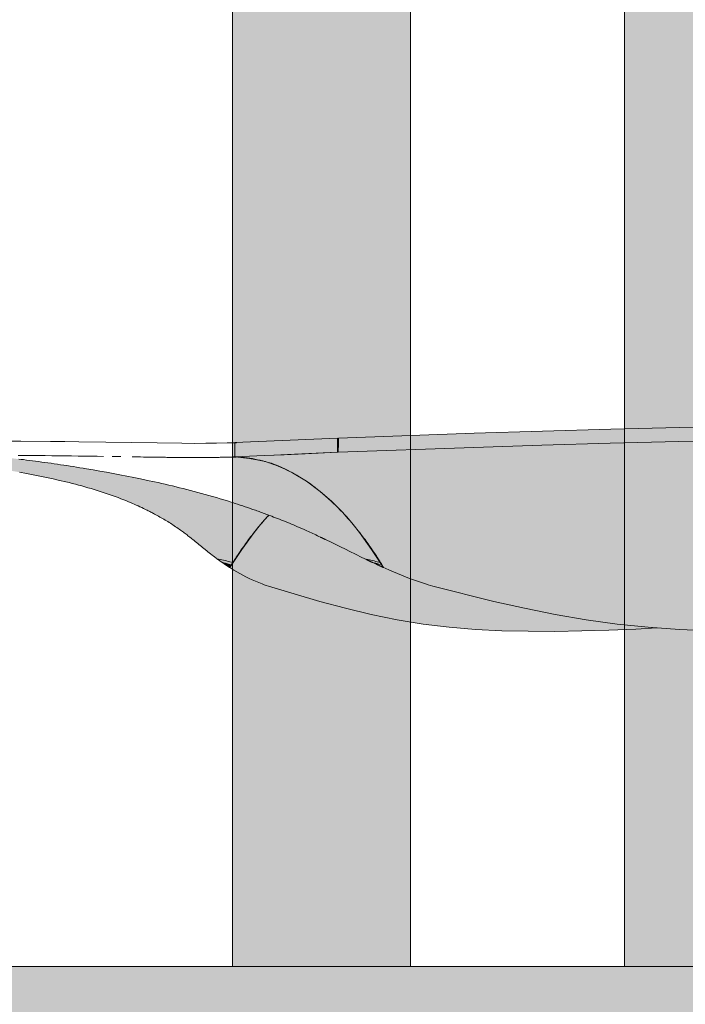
# Model space of a CAD drawing. Header units: millimetres. Extents: x 1567 to 2756, y -116 to 725.
# Tile 124 of 256: x 1719.93 to 1723.66, y 429.38 to 434.91. Entities that reach past the tile are written whole.
import ezdxf

# ---------------------------------------------------------------- set-up
doc = ezdxf.new("R2010")
doc.units = ezdxf.units.MM
doc.layers.add('Ech.1_50', color=7, linetype='Continuous')

msp = doc.modelspace()

# ---------------------------------------------------------------- hatches: boundary and pattern name
at = {"layer": 'Ech.1_50', "linetype": 'Continuous', "lineweight": 5, "true_color": 0xeaddd7, "transparency": 33554687}
for points in [[(1721.123, 429.5961), (1722.123, 429.5961), (1722.123, 438.5571), (1721.123, 439.2573), (1721.123, 429.5961)], [(1723.323, 429.5961), (1724.323, 429.5961), (1724.323, 437.0167), (1723.323, 437.7169), (1723.323, 429.5961)]]:
    msp.add_hatch(color=254, dxfattribs=at).paths.add_polyline_path(points)
at = {"layer": 'Ech.1_50', "linetype": 'Continuous', "lineweight": 5, "true_color": 0xb9b9b9, "transparency": 33554687}
for points in [[(1726.3651, 432.6489), (1725.9705, 432.649), (1725.5776, 432.6478), (1725.1861, 432.6451), (1724.7959, 432.6412), (1724.0187, 432.6294), (1723.6317, 432.6215), (1723.2461, 432.6121), (1722.8622, 432.6012), (1722.4799, 432.5889), (1721.718, 432.562), (1721.7169, 432.4823), (1722.4769, 432.5095), (1722.8586, 432.5219), (1723.2423, 432.5328), (1723.628, 432.5421), (1724.0153, 432.5498), (1724.7932, 432.5615), (1725.1835, 432.5653), (1725.5751, 432.5679), (1725.9681, 432.5691), (1726.3626, 432.569), (1726.7587, 432.5674), (1727.1564, 432.5645), (1727.5559, 432.5603), (1727.9571, 432.5547), (1728.3601, 432.5478), (1728.7649, 432.5396), (1729.5772, 432.5191), (1730.3879, 432.4925), (1731.1961, 432.4622), (1731.2053, 432.5406), (1730.3949, 432.5717), (1729.5825, 432.5987), (1728.769, 432.6194), (1728.3637, 432.6276), (1727.9603, 432.6345), (1727.5588, 432.6401), (1727.1591, 432.6444), (1726.7612, 432.6473), (1726.3651, 432.6489)], [(1721.7136, 432.5618), (1721.1363, 432.5362), (1721.1377, 432.4562), (1721.3009, 432.4636), (1721.3565, 432.4661), (1721.4715, 432.4712), (1721.7125, 432.4821), (1721.7136, 432.5618)], [(1726.3626, 432.569), (1725.9681, 432.5691), (1725.5751, 432.5679), (1725.1835, 432.5653), (1724.7932, 432.5615), (1724.0153, 432.5498), (1723.628, 432.5421), (1723.2423, 432.5328), (1722.8586, 432.5219), (1722.4769, 432.5095), (1721.7167, 432.4823), (1721.7153, 432.4822), (1721.7138, 432.4821), (1721.7125, 432.4821), (1721.5307, 432.4739), (1721.4134, 432.4686), (1721.3009, 432.4636), (1721.1377, 432.4562), (1721.1389, 432.4561), (1721.1377, 432.4562), (1721.219, 432.447), (1721.3, 432.4319), (1721.3037, 432.431), (1721.3087, 432.4296), (1721.3136, 432.4281), (1721.319, 432.4265), (1721.3404, 432.4204), (1721.3805, 432.4057), (1721.4205, 432.3881), (1721.4602, 432.3677), (1721.5388, 432.3197), (1721.6159, 432.2622), (1721.6915, 432.1956), (1721.7286, 432.1587), (1721.7652, 432.1194), (1721.801, 432.0775), (1721.8361, 432.0329), (1721.9043, 431.9368), (1721.971, 431.8358), (1721.9811, 431.831), (1722.0037, 431.8211), (1722.0264, 431.8112), (1722.049, 431.8016), (1722.0716, 431.7922), (1722.0943, 431.7831), (1722.1169, 431.7746), (1722.1395, 431.7664), (1722.1621, 431.7584), (1722.1847, 431.7507), (1722.2073, 431.743), (1722.2208, 431.7386), (1722.2344, 431.7343), (1722.2479, 431.73), (1722.5904, 431.6457), (1722.7621, 431.6068), (1722.9343, 431.5716), (1723.1072, 431.5414), (1723.281, 431.5175), (1723.4555, 431.4999), (1723.6304, 431.4879), (1723.8055, 431.4807), (1723.9805, 431.4774), (1724.155, 431.4772), (1724.3288, 431.4794), (1724.5018, 431.4838), (1724.6739, 431.4902), (1724.8451, 431.4985), (1725.0154, 431.5086), (1725.3531, 431.5331), (1725.6869, 431.5611), (1726.017, 431.5891), (1726.3436, 431.6147), (1726.6667, 431.6383), (1726.9866, 431.6608), (1727.3031, 431.6826), (1727.6165, 431.7034), (1727.9269, 431.7229), (1728.2346, 431.741), (1728.5396, 431.7576), (1728.8421, 431.7726), (1729.1423, 431.7861), (1729.4403, 431.7979), (1729.7364, 431.8082), (1730.0306, 431.8169), (1730.3232, 431.8241), (1730.6143, 431.8298), (1730.9041, 431.8338), (1731.1926, 431.836), (1731.7675, 431.8369), (1731.784, 431.8381), (1731.7995, 431.8405), (1731.8134, 431.8449), (1731.8254, 431.8513), (1731.8355, 431.8592), (1731.8435, 431.8687), (1731.8438, 431.8691), (1731.8493, 431.8797), (1731.8527, 431.8919), (1731.8537, 431.9052), (1731.8518, 431.9194), (1731.847, 431.9342), (1731.8405, 431.9493), (1731.8257, 431.9755), (1731.8108, 432.0016), (1731.7958, 432.0272), (1731.7806, 432.0523), (1731.7651, 432.0767), (1731.7493, 432.1003), (1731.7332, 432.1231), (1731.7169, 432.1454), (1731.7004, 432.1673), (1731.6839, 432.189), (1731.6805, 432.1932), (1731.6771, 432.1974), (1731.6736, 432.2016), (1731.6702, 432.2058), (1731.6668, 432.2099), (1731.6633, 432.214), (1731.6598, 432.2181), (1731.6564, 432.2221), (1731.6529, 432.2261), (1731.6494, 432.2301), (1731.6388, 432.2418), (1731.6283, 432.2533), (1731.6176, 432.2647), (1731.607, 432.2759), (1731.5962, 432.2867), (1731.5854, 432.2972), (1731.5744, 432.3074), (1731.5635, 432.3174), (1731.5524, 432.3272), (1731.5414, 432.337), (1731.5377, 432.3401), (1731.534, 432.3432), (1731.5302, 432.3463), (1731.5265, 432.3493), (1731.5228, 432.3523), (1731.519, 432.3553), (1731.5153, 432.3583), (1731.5115, 432.3612), (1731.5078, 432.3641), (1731.504, 432.367), (1731.497, 432.3721), (1731.49, 432.3772), (1731.483, 432.3823), (1731.476, 432.3872), (1731.469, 432.392), (1731.4619, 432.3967), (1731.4548, 432.4013), (1731.4477, 432.4058), (1731.4406, 432.4102), (1731.4335, 432.4146), (1731.4208, 432.421), (1731.4067, 432.4271), (1731.3901, 432.4329), (1731.3713, 432.4383), (1731.351, 432.4431), (1731.3297, 432.4475), (1731.3075, 432.4513), (1731.2848, 432.4545), (1731.2619, 432.4573), (1731.2394, 432.4594), (1731.2175, 432.4609), (1731.1961, 432.4622), (1730.3879, 432.4925), (1729.5772, 432.5191), (1728.7649, 432.5396), (1728.3601, 432.5478), (1727.9571, 432.5547), (1727.5559, 432.5603), (1727.1564, 432.5645), (1726.7587, 432.5674), (1726.3626, 432.569)], [(1721.7176, 432.5324), (1721.7132, 432.5324), (1721.7125, 432.4821), (1721.7138, 432.4821), (1721.7153, 432.4822), (1721.7169, 432.4823), (1721.7176, 432.5324)], [(1719.545, 432.4648), (1719.5181, 432.4645, -0.246718), (1719.5677, 432.4231), (1719.5709, 432.4227), (1719.5916, 432.4202), (1719.6124, 432.4177), (1719.6328, 432.4151), (1719.6531, 432.4125), (1719.6734, 432.4098), (1719.6937, 432.4071), (1719.7139, 432.4043), (1719.7339, 432.4015), (1719.7539, 432.3986), (1719.7738, 432.3956), (1719.7937, 432.3927), (1719.8135, 432.3897), (1719.8525, 432.3833), (1719.8913, 432.3769), (1719.9299, 432.3703), (1719.9682, 432.3635), (1720.0061, 432.3563), (1720.0434, 432.3488), (1720.0804, 432.341), (1720.117, 432.333), (1720.1534, 432.3247), (1720.1897, 432.3165), (1720.2075, 432.3119), (1720.2254, 432.3074), (1720.2432, 432.3028), (1720.2609, 432.2982), (1720.2784, 432.2934), (1720.2958, 432.2885), (1720.3131, 432.2835), (1720.3303, 432.2784), (1720.3474, 432.2733), (1720.3645, 432.2681), (1720.3815, 432.2626), (1720.3985, 432.257), (1720.4154, 432.2514), (1720.4322, 432.2457), (1720.4489, 432.2398), (1720.4654, 432.2338), (1720.4817, 432.2277), (1720.4979, 432.2215), (1720.5141, 432.2151), (1720.5302, 432.2088), (1720.5409, 432.2043), (1720.5516, 432.1998), (1720.5623, 432.1953), (1720.5729, 432.1907), (1720.5834, 432.1861), (1720.5939, 432.1814), (1720.6042, 432.1766), (1720.6145, 432.1717), (1720.6248, 432.1668), (1720.6351, 432.1619), (1720.6402, 432.1594), (1720.6454, 432.1568), (1720.6506, 432.1542), (1720.6558, 432.1516), (1720.6609, 432.149), (1720.6661, 432.1463), (1720.6712, 432.1437), (1720.6762, 432.141), (1720.6813, 432.1383), (1720.6864, 432.1356), (1720.694, 432.1315), (1720.7015, 432.1273), (1720.7091, 432.1231), (1720.7166, 432.1189), (1720.7241, 432.1147), (1720.7315, 432.1103), (1720.7389, 432.106), (1720.7462, 432.1016), (1720.7535, 432.0972), (1720.7608, 432.0928), (1720.7681, 432.0881), (1720.7755, 432.0835), (1720.7828, 432.0788), (1720.79, 432.0742), (1720.7972, 432.0694), (1720.8044, 432.0646), (1720.8115, 432.0598), (1720.8185, 432.0549), (1720.8256, 432.05), (1720.8326, 432.0451), (1720.8378, 432.0413), (1720.8431, 432.0375), (1720.8483, 432.0337), (1720.8536, 432.0298), (1720.8587, 432.0259), (1720.8639, 432.022), (1720.869, 432.0181), (1720.8741, 432.0142), (1720.8792, 432.0102), (1720.8843, 432.0062), (1720.8851, 432.0055), (1720.886, 432.0048), (1720.8869, 432.0041), (1720.8878, 432.0034), (1720.8887, 432.0027), (1720.8895, 432.002), (1720.8904, 432.0013), (1720.8913, 432.0006), (1720.8922, 431.9999), (1720.893, 431.9992), (1720.8939, 431.9985), (1720.8948, 431.9978), (1720.8957, 431.9971), (1720.8965, 431.9964), (1720.8974, 431.9957), (1720.8983, 431.995), (1720.8991, 431.9943), (1720.9, 431.9935), (1720.9009, 431.9928), (1720.9017, 431.9921), (1720.9085, 431.9865), (1720.9152, 431.9808), (1720.922, 431.9752), (1720.9288, 431.9696), (1720.9356, 431.9639), (1720.9425, 431.9583), (1720.9495, 431.9527), (1720.9564, 431.947), (1720.9634, 431.9414), (1720.9704, 431.9357), (1720.981, 431.9274), (1720.9822, 431.9264), (1720.9835, 431.9254), (1720.9847, 431.9244), (1720.9859, 431.9235), (1720.9872, 431.9225), (1720.9884, 431.9215), (1720.9897, 431.9206), (1720.9909, 431.9196), (1720.9921, 431.9186), (1720.9934, 431.9177), (1720.9946, 431.9167), (1720.9959, 431.9157), (1720.9971, 431.9148), (1720.9984, 431.9138), (1720.9996, 431.9128), (1721.0009, 431.9119), (1721.0021, 431.9109), (1721.0034, 431.91), (1721.0046, 431.909), (1721.0059, 431.908), (1721.0068, 431.9073), (1721.0077, 431.9067), (1721.0086, 431.906), (1721.0095, 431.9053), (1721.0104, 431.9046), (1721.0113, 431.9039), (1721.0122, 431.9032), (1721.0131, 431.9025), (1721.014, 431.9019), (1721.0149, 431.9012), (1721.0158, 431.9005), (1721.0167, 431.8998), (1721.0176, 431.8991), (1721.0185, 431.8985), (1721.0194, 431.8978), (1721.0203, 431.8971), (1721.0212, 431.8964), (1721.0221, 431.8957), (1721.0231, 431.895), (1721.024, 431.8944), (1721.0246, 431.8939), (1721.0252, 431.8934), (1721.0259, 431.8929), (1721.0265, 431.8924), (1721.0272, 431.892), (1721.0278, 431.8915), (1721.0285, 431.891), (1721.0291, 431.8905), (1721.0297, 431.89), (1721.0304, 431.8896), (1721.031, 431.8891), (1721.0317, 431.8886), (1721.0323, 431.8881), (1721.033, 431.8877), (1721.0336, 431.8872), (1721.0343, 431.8867), (1721.0349, 431.8862), (1721.0356, 431.8858), (1721.0362, 431.8853), (1721.0369, 431.8848), (1721.0459, 431.8827), (1721.0549, 431.8805), (1721.0639, 431.8784), (1721.0729, 431.8763), (1721.0819, 431.8742), (1721.0909, 431.8721), (1721.0998, 431.87), (1721.1087, 431.868), (1721.1176, 431.866), (1721.1265, 431.8639), (1721.1312, 431.8713), (1721.1359, 431.8786), (1721.1406, 431.886), (1721.1453, 431.8933), (1721.15, 431.9005), (1721.1548, 431.9077), (1721.1595, 431.9149), (1721.1643, 431.922), (1721.1691, 431.9291), (1721.1764, 431.9398), (1721.1847, 431.9516), (1721.1905, 431.9598), (1721.1963, 431.968), (1721.2021, 431.9761), (1721.2079, 431.9842), (1721.2138, 431.9921), (1721.2197, 432), (1721.2257, 432.0078), (1721.2316, 432.0156), (1721.2376, 432.0234), (1721.2479, 432.0363), (1721.2582, 432.0492), (1721.2686, 432.0619), (1721.2727, 432.067), (1721.2789, 432.0746), (1721.2813, 432.0774), (1721.2895, 432.0869), (1721.3001, 432.099), (1721.3107, 432.1109), (1721.3183, 432.1191), (1721.3214, 432.1225), (1721.3277, 432.1292), (1721.3217, 432.1315), (1721.3107, 432.1356), (1721.3034, 432.1383), (1721.2961, 432.141), (1721.2889, 432.1437), (1721.2816, 432.1463), (1721.2743, 432.149), (1721.267, 432.1516), (1721.2597, 432.1542), (1721.2525, 432.1568), (1721.2452, 432.1594), (1721.2379, 432.1619), (1721.2237, 432.1668), (1721.2095, 432.1717), (1721.1953, 432.1766), (1721.1811, 432.1814), (1721.1669, 432.1861), (1721.1527, 432.1907), (1721.1385, 432.1953), (1721.1244, 432.1998), (1721.1102, 432.2043), (1721.096, 432.2088), (1721.0751, 432.2151), (1721.0543, 432.2215), (1721.0334, 432.2277), (1721.0126, 432.2338), (1720.9918, 432.2398), (1720.971, 432.2457), (1720.9502, 432.2514), (1720.9295, 432.257), (1720.9088, 432.2626), (1720.8881, 432.2681), (1720.8678, 432.2733), (1720.8476, 432.2784), (1720.8273, 432.2835), (1720.8071, 432.2885), (1720.787, 432.2934), (1720.7669, 432.2982), (1720.7468, 432.3028), (1720.7268, 432.3074), (1720.7069, 432.3119), (1720.6869, 432.3165), (1720.6477, 432.3247), (1720.6085, 432.333), (1720.5696, 432.341), (1720.5308, 432.3488), (1720.4924, 432.3563), (1720.4544, 432.3635), (1720.4167, 432.3703), (1720.3792, 432.3769), (1720.3419, 432.3833), (1720.3047, 432.3897), (1720.2863, 432.3927), (1720.2679, 432.3956), (1720.2496, 432.3986), (1720.2314, 432.4015), (1720.2133, 432.4043), (1720.1953, 432.4071), (1720.1774, 432.4098), (1720.1596, 432.4125), (1720.1419, 432.4151), (1720.1241, 432.4177), (1720.1065, 432.4202), (1720.0889, 432.4227), (1720.0713, 432.4252), (1720.0538, 432.4276), (1720.0365, 432.4299), (1720.0192, 432.4322), (1720.0021, 432.4344), (1719.9851, 432.4366), (1719.9682, 432.4387), (1719.9513, 432.4408), (1719.9379, 432.4424), (1719.9246, 432.444), (1719.9114, 432.4455), (1719.8983, 432.447), (1719.8853, 432.4485), (1719.8724, 432.4498), (1719.8598, 432.4512), (1719.8472, 432.4525), (1719.8347, 432.4537), (1719.8222, 432.455), (1719.8188, 432.4553), (1719.8154, 432.4556), (1719.812, 432.456), (1719.8086, 432.4563), (1719.8053, 432.4566), (1719.802, 432.4569), (1719.7987, 432.4572), (1719.7954, 432.4575), (1719.7924, 432.4578), (1719.7889, 432.4581), (1719.7754, 432.4592), (1719.7737, 432.4593), (1719.7652, 432.4596), (1719.7539, 432.4601), (1719.7416, 432.4606), (1719.7281, 432.461), (1719.7135, 432.4615), (1719.6977, 432.462), (1719.6806, 432.4625), (1719.6621, 432.4629), (1719.6418, 432.4633), (1719.6196, 432.4637), (1719.5958, 432.4641), (1719.5709, 432.4645), (1719.545, 432.4648)], [(1722.7833, 431.4774), (1722.9329, 431.4772), (1723.0832, 431.4794), (1723.2345, 431.4838), (1723.3866, 431.4902), (1723.5039, 431.4966), (1723.4555, 431.4999), (1723.281, 431.5175), (1723.1072, 431.5414), (1722.9343, 431.5716), (1722.7621, 431.6068), (1722.5904, 431.6457), (1722.2479, 431.73), (1722.2344, 431.7343), (1722.2208, 431.7386), (1722.2073, 431.743), (1722.1847, 431.7507), (1722.1621, 431.7584), (1722.1395, 431.7664), (1722.1169, 431.7746), (1722.0943, 431.7831), (1722.0716, 431.7922), (1722.049, 431.8016), (1722.0264, 431.8112), (1722.0037, 431.8211), (1721.9811, 431.831), (1721.971, 431.8358), (1721.9686, 431.8375), (1721.9671, 431.8371), (1721.9664, 431.8374), (1721.9658, 431.8377), (1721.9651, 431.838), (1721.9645, 431.8384), (1721.9638, 431.8387), (1721.9632, 431.839), (1721.9625, 431.8393), (1721.9618, 431.8396), (1721.9612, 431.8399), (1721.9605, 431.8402), (1721.9599, 431.8405), (1721.9586, 431.8411), (1721.9571, 431.8418), (1721.9557, 431.8425), (1721.9542, 431.8432), (1721.9528, 431.8438), (1721.9513, 431.8445), (1721.9499, 431.8452), (1721.9484, 431.8458), (1721.947, 431.8465), (1721.9455, 431.8472), (1721.9441, 431.8478), (1721.9426, 431.8485), (1721.9412, 431.8492), (1721.9397, 431.8498), (1721.9383, 431.8505), (1721.9368, 431.8512), (1721.9354, 431.8518), (1721.9339, 431.8525), (1721.9325, 431.8532), (1721.931, 431.8538), (1721.9296, 431.8545), (1721.9118, 431.8628), (1721.9099, 431.8637), (1721.908, 431.8646), (1721.906, 431.8655), (1721.9041, 431.8664), (1721.9022, 431.8673), (1721.9003, 431.8682), (1721.8984, 431.8691), (1721.8965, 431.87), (1721.8946, 431.8709), (1721.8927, 431.8718), (1721.8908, 431.8727), (1721.8889, 431.8736), (1721.887, 431.8745), (1721.8851, 431.8754), (1721.8832, 431.8763), (1721.8813, 431.8772), (1721.8794, 431.8781), (1721.8775, 431.879), (1721.8756, 431.8799), (1721.8736, 431.8809), (1721.8654, 431.8848), (1721.8455, 431.8944), (1721.8174, 431.908), (1721.7778, 431.9274), (1721.7607, 431.9357), (1721.7264, 431.9527), (1721.7149, 431.9583), (1721.7035, 431.9639), (1721.692, 431.9696), (1721.6806, 431.9752), (1721.6462, 431.9921), (1721.6447, 431.9928), (1721.6432, 431.9935), (1721.6418, 431.9943), (1721.6403, 431.995), (1721.6389, 431.9957), (1721.6374, 431.9964), (1721.6359, 431.9971), (1721.6345, 431.9978), (1721.633, 431.9985), (1721.6315, 431.9992), (1721.6301, 431.9999), (1721.6286, 432.0006), (1721.6271, 432.0013), (1721.6256, 432.002), (1721.6242, 432.0027), (1721.6227, 432.0034), (1721.6212, 432.0041), (1721.6198, 432.0048), (1721.6183, 432.0055), (1721.6168, 432.0062), (1721.6084, 432.0102), (1721.6, 432.0142), (1721.5916, 432.0181), (1721.5832, 432.022), (1721.5747, 432.0259), (1721.5663, 432.0298), (1721.5579, 432.0337), (1721.5494, 432.0375), (1721.5409, 432.0413), (1721.5325, 432.0451), (1721.5213, 432.05), (1721.5102, 432.0549), (1721.499, 432.0598), (1721.4879, 432.0646), (1721.4767, 432.0694), (1721.4655, 432.0742), (1721.4543, 432.0788), (1721.4431, 432.0835), (1721.4319, 432.0881), (1721.4207, 432.0928), (1721.4097, 432.0972), (1721.3987, 432.1016), (1721.3877, 432.106), (1721.3768, 432.1103), (1721.3658, 432.1147), (1721.3548, 432.1189), (1721.3437, 432.1231), (1721.3327, 432.1273), (1721.3275, 432.1293), (1721.318, 432.1194), (1721.2812, 432.0775), (1721.2453, 432.0329), (1721.176, 431.9368), (1721.1086, 431.8358), (1721.1154, 431.831), (1721.1316, 431.8211), (1721.148, 431.8112), (1721.1646, 431.8016), (1721.1814, 431.7922), (1721.1988, 431.7831), (1721.2165, 431.7746), (1721.2347, 431.7664), (1721.2533, 431.7584), (1721.272, 431.7507), (1721.2908, 431.743), (1721.3022, 431.7386), (1721.3136, 431.7343), (1721.325, 431.73), (1721.6129, 431.6457), (1721.7571, 431.6068), (1721.9018, 431.5716), (1722.0469, 431.5414), (1722.1928, 431.5175), (1722.3393, 431.4999), (1722.4866, 431.4879), (1722.6346, 431.4807), (1722.7833, 431.4774)], [(1721.2379, 432.0232), (1721.2316, 432.0156), (1721.2257, 432.0078), (1721.2197, 432), (1721.2138, 431.9921), (1721.2079, 431.9842), (1721.2021, 431.9761), (1721.1963, 431.968), (1721.1905, 431.9598), (1721.1847, 431.9516), (1721.1775, 431.9401), (1721.2379, 432.0232)], [(1721.175, 431.9365), (1721.1691, 431.9291), (1721.1643, 431.922), (1721.1595, 431.9149), (1721.1548, 431.9077), (1721.15, 431.9005), (1721.1453, 431.8933), (1721.1406, 431.886), (1721.1359, 431.8786), (1721.1316, 431.871), (1721.175, 431.9365)], [(1721.1017, 431.8552), (1721.1186, 431.8514), (1721.1189, 431.8519), (1721.1274, 431.8654), (1721.1265, 431.8639), (1721.1176, 431.866), (1721.1087, 431.868), (1721.0998, 431.87), (1721.0909, 431.8721), (1721.0819, 431.8742), (1721.0729, 431.8763), (1721.0639, 431.8784), (1721.0549, 431.8805), (1721.0459, 431.8827), (1721.0435, 431.8799), (1721.0441, 431.8795), (1721.046, 431.8781), (1721.0473, 431.8772), (1721.0485, 431.8763), (1721.0498, 431.8754), (1721.0511, 431.8745), (1721.0523, 431.8736), (1721.0536, 431.8727), (1721.0549, 431.8718), (1721.0561, 431.8709), (1721.0574, 431.87), (1721.0587, 431.8691), (1721.06, 431.8682), (1721.0612, 431.8673), (1721.0625, 431.8664), (1721.0638, 431.8655), (1721.0651, 431.8646), (1721.0663, 431.8637), (1721.0676, 431.8628), (1721.0847, 431.859), (1721.1017, 431.8552)], [(1721.945, 431.8552), (1721.9605, 431.8517), (1721.9521, 431.8644), (1721.9452, 431.866), (1721.9362, 431.868), (1721.9273, 431.87), (1721.9183, 431.8721), (1721.9094, 431.8742), (1721.9006, 431.8763), (1721.8918, 431.8784), (1721.883, 431.8805), (1721.8742, 431.8827), (1721.8654, 431.8848), (1721.8736, 431.8809), (1721.8756, 431.8799), (1721.8775, 431.879), (1721.8794, 431.8781), (1721.8813, 431.8772), (1721.8832, 431.8763), (1721.8851, 431.8754), (1721.887, 431.8745), (1721.8889, 431.8736), (1721.8908, 431.8727), (1721.8927, 431.8718), (1721.8946, 431.8709), (1721.8965, 431.87), (1721.8984, 431.8691), (1721.9003, 431.8682), (1721.9022, 431.8673), (1721.9041, 431.8664), (1721.906, 431.8655), (1721.908, 431.8646), (1721.9099, 431.8637), (1721.9118, 431.8628), (1721.9283, 431.859), (1721.945, 431.8552)], [(1721.1186, 431.8514), (1721.1017, 431.8552), (1721.0847, 431.859), (1721.0676, 431.8628), (1721.0797, 431.8545), (1721.0996, 431.8411), (1721.1001, 431.8408), (1721.1005, 431.8405), (1721.1009, 431.8402), (1721.1014, 431.8399), (1721.1018, 431.8396), (1721.1022, 431.8393), (1721.1027, 431.839), (1721.1031, 431.8387), (1721.1035, 431.8384), (1721.104, 431.838), (1721.1044, 431.8377), (1721.1048, 431.8374), (1721.1053, 431.8371), (1721.1057, 431.8368), (1721.1061, 431.8365), (1721.1065, 431.8362), (1721.107, 431.8359), (1721.1074, 431.8356), (1721.1078, 431.8352), (1721.1082, 431.8349), (1721.1087, 431.8357), (1721.1103, 431.8382), (1721.1186, 431.8514)]]:
    msp.add_hatch(color=9, dxfattribs=at).paths.add_polyline_path(points)
at = {"layer": 'Ech.1_50', "linetype": 'Continuous', "lineweight": 5, "true_color": 0xe3bbbb, "transparency": 33554687}
msp.add_hatch(color=9, dxfattribs=at).paths.add_polyline_path([(1683.723, 427.1961), (1750.723, 427.1961), (1750.723, 429.5961), (1683.723, 429.5961), (1683.723, 427.1961)])

# ---------------------------------------------------------------- linework, layer by layer
at = {"layer": 'Ech.1_50', "color": 250, "linetype": 'Continuous', "lineweight": 5}
for p, q in [((1719.9374, 432.5444), (1719.7657, 432.5455)), ((1720.1031, 432.543), (1719.9374, 432.5444)), ((1720.1835, 432.5421), (1720.1031, 432.543)), ((1720.2619, 432.5411), (1720.1835, 432.5421)), ((1720.4134, 432.5389), (1720.2619, 432.5411)), ((1720.5592, 432.5365), (1720.4134, 432.5389)), ((1720.7011, 432.5344), (1720.5592, 432.5365)), ((1720.8406, 432.5327), (1720.7011, 432.5344)), ((1720.9085, 432.5323), (1720.8406, 432.5327)), ((1720.9737, 432.5325), (1720.9085, 432.5323)), ((1721.035, 432.5333), (1720.9737, 432.5325)), ((1721.0934, 432.535), (1721.035, 432.5333)), ((1721.1123, 432.5355), (1721.0934, 432.535)), ((1721.13, 432.536), (1721.1123, 432.5355)), ((1721.1237, 432.5358), (1721.1123, 432.5355)), ((1721.1359, 432.536), (1721.1237, 432.5358)), ((1721.13, 432.536), (1721.1366, 432.5361)), ((1721.144, 432.5361), (1721.1412, 432.5361)), ((1721.146, 432.5364), (1721.144, 432.5361)), ((1721.1463, 432.5361), (1721.144, 432.5361)), ((1719.9215, 432.4646), (1719.9601, 432.4644)), ((1719.9601, 432.4644), (1719.9984, 432.4641)), ((1719.9984, 432.4641), (1720.0363, 432.4637)), ((1720.0363, 432.4637), (1720.0739, 432.4634)), ((1720.0739, 432.4634), (1720.1111, 432.463)), ((1720.1111, 432.463), (1720.148, 432.4626)), ((1720.148, 432.4626), (1720.1848, 432.4622)), ((1720.1848, 432.4622), (1720.2214, 432.4618)), ((1720.2214, 432.4618), (1720.2578, 432.4613)), ((1720.2578, 432.4613), (1720.276, 432.461)), ((1720.276, 432.461), (1720.294, 432.4608)), ((1720.294, 432.4608), (1720.312, 432.4606)), ((1720.312, 432.4606), (1720.3298, 432.4603)), ((1720.3298, 432.4603), (1720.3476, 432.4601)), ((1720.3476, 432.4601), (1720.3652, 432.4598)), ((1720.3652, 432.4598), (1720.4005, 432.4593)), ((1720.4493, 432.4585), (1720.4654, 432.4583)), ((1720.4654, 432.4583), (1720.4815, 432.458)), ((1720.4815, 432.458), (1720.4975, 432.4578)), ((1720.5607, 432.4567), (1720.5731, 432.4565)), ((1720.5731, 432.4565), (1720.607, 432.456)), ((1720.607, 432.456), (1720.6239, 432.4557)), ((1720.6239, 432.4557), (1720.6407, 432.4555)), ((1720.6407, 432.4555), (1720.6574, 432.4552)), ((1720.6574, 432.4552), (1720.674, 432.4549)), ((1720.674, 432.4549), (1720.6904, 432.4547)), ((1720.6904, 432.4547), (1720.7067, 432.4545)), ((1720.7067, 432.4545), (1720.7393, 432.454)), ((1720.7393, 432.454), (1720.7474, 432.4539)), ((1720.7474, 432.4539), (1720.7556, 432.4538)), ((1720.7556, 432.4538), (1720.7637, 432.4537)), ((1720.7637, 432.4537), (1720.7718, 432.4536)), ((1720.7718, 432.4536), (1720.7799, 432.4535)), ((1720.7799, 432.4535), (1720.788, 432.4534)), ((1720.788, 432.4534), (1720.796, 432.4533)), ((1720.796, 432.4533), (1720.804, 432.4532)), ((1720.804, 432.4532), (1720.8119, 432.4531)), ((1720.8119, 432.4531), (1720.8199, 432.4531)), ((1720.8199, 432.4531), (1720.8372, 432.4529)), ((1720.8372, 432.4529), (1720.8545, 432.4528)), ((1720.8545, 432.4528), (1720.8715, 432.4527)), ((1720.8715, 432.4527), (1720.8989, 432.4526)), ((1720.8989, 432.4526), (1720.9068, 432.4526)), ((1720.9068, 432.4526), (1720.9147, 432.4525)), ((1720.9147, 432.4525), (1720.9226, 432.4525)), ((1720.9226, 432.4525), (1720.9306, 432.4526)), ((1720.9306, 432.4526), (1720.9386, 432.4526)), ((1720.9386, 432.4526), (1720.9466, 432.4526)), ((1720.9466, 432.4526), (1720.9547, 432.4526)), ((1720.9547, 432.4526), (1720.9628, 432.4527)), ((1720.9628, 432.4527), (1720.9709, 432.4527)), ((1720.9709, 432.4527), (1720.979, 432.4528)), ((1720.979, 432.4528), (1720.9868, 432.4529)), ((1720.9868, 432.4529), (1720.9947, 432.453)), ((1720.9947, 432.453), (1721.0026, 432.4531)), ((1721.0026, 432.4531), (1721.0084, 432.4531)), ((1721.0084, 432.4531), (1721.0142, 432.4532)), ((1721.0142, 432.4532), (1721.02, 432.4533)), ((1721.02, 432.4533), (1721.0259, 432.4534)), ((1721.0259, 432.4534), (1721.0318, 432.4535)), ((1721.0318, 432.4535), (1721.0376, 432.4536)), ((1721.0376, 432.4536), (1721.0435, 432.4537)), ((1721.0435, 432.4537), (1721.0495, 432.4538)), ((1721.0495, 432.4538), (1721.0554, 432.4539)), ((1721.0554, 432.4539), (1721.0613, 432.4541)), ((1721.0613, 432.4541), (1721.081, 432.4545)), ((1721.081, 432.4545), (1721.0873, 432.4547)), ((1721.081, 432.4545), (1721.0863, 432.4546)), ((1721.0863, 432.4546), (1721.0873, 432.4546)), ((1721.0873, 432.4547), (1721.0953, 432.4549)), ((1721.0873, 432.4546), (1721.0933, 432.4547)), ((1721.0933, 432.4547), (1721.1003, 432.4548)), ((1721.0953, 432.4549), (1721.1034, 432.4552)), ((1721.0954, 432.4547), (1721.1003, 432.4549)), ((1721.1003, 432.4549), (1721.1034, 432.4552)), ((1721.1003, 432.4548), (1721.1072, 432.4549)), ((1721.1034, 432.4552), (1721.1105, 432.4554)), ((1721.1072, 432.4549), (1721.1142, 432.4551)), ((1721.1105, 432.4554), (1721.1176, 432.4556)), ((1721.1142, 432.4551), (1721.1193, 432.4554)), ((1721.1142, 432.4551), (1721.1176, 432.4552)), ((1721.1176, 432.4556), (1721.1247, 432.4558)), ((1721.1176, 432.4556), (1721.1211, 432.4555)), ((1721.1193, 432.4554), (1721.1247, 432.4558)), ((1721.1211, 432.4555), (1721.1247, 432.4553)), ((1721.1211, 432.4552), (1721.128, 432.4554)), ((1721.1247, 432.4558), (1721.1282, 432.4559)), ((1721.128, 432.4554), (1721.1349, 432.4556)), ((1721.1282, 432.4559), (1721.1316, 432.456)), ((1721.1316, 432.456), (1721.1349, 432.4561)), ((1721.1349, 432.4561), (1721.1377, 432.4561)), ((1721.1349, 432.4556), (1721.1418, 432.4557)), ((1721.1377, 432.4553), (1721.1377, 432.4562)), ((1721.1377, 432.4553), (1721.1422, 432.4559)), ((1721.1416, 432.4561), (1721.1451, 432.456)), ((1721.1418, 432.4557), (1721.1474, 432.4559)), ((1721.1486, 432.456), (1721.1422, 432.4559)), ((1721.1427, 432.4561), (1721.1445, 432.4558)), ((1721.1486, 432.456), (1721.1443, 432.4559)), ((1721.1475, 432.4555), (1721.1444, 432.4561)), ((1721.1475, 432.4563), (1721.1445, 432.4566)), ((1721.1452, 432.4559), (1721.1454, 432.4558)), ((1721.1454, 432.4558), (1721.1466, 432.456)), ((1721.1454, 432.4558), (1721.149, 432.4559)), ((1721.1466, 432.456), (1721.1459, 432.4557)), ((1721.1474, 432.456), (1721.146, 432.4561)), ((1721.1475, 432.4563), (1721.1486, 432.4559)), ((1721.1485, 432.455), (1721.1491, 432.4559)), ((1721.1486, 432.4559), (1721.1631, 432.455)), ((1721.1487, 432.4559), (1721.1486, 432.4559)), ((1721.1492, 432.4559), (1721.1491, 432.4559)), ((1721.1492, 432.4559), (1721.1631, 432.455)), ((1721.1631, 432.455), (1721.1775, 432.4539)), ((1721.1775, 432.4539), (1721.192, 432.4527)), ((1721.192, 432.4527), (1721.2065, 432.4511)), ((1721.2065, 432.4511), (1721.2209, 432.449)), ((1721.2209, 432.449), (1721.2354, 432.4465)), ((1721.2354, 432.4465), (1721.2499, 432.4437)), ((1721.2499, 432.4437), (1721.2644, 432.4407)), ((1721.2644, 432.4407), (1721.2789, 432.4376)), ((1721.2789, 432.4376), (1721.2839, 432.4363)), ((1721.2839, 432.4363), (1721.2888, 432.435)), ((1721.2888, 432.435), (1721.2938, 432.4337)), ((1721.2938, 432.4337), (1721.2988, 432.4324)), ((1721.3285, 432.4235), (1721.3416, 432.419)), ((1721.3404, 432.4204), (1721.3418, 432.4194)), ((1721.3416, 432.419), (1721.3547, 432.4143)), ((1721.3418, 432.4194), (1721.3547, 432.4143)), ((1721.3547, 432.4143), (1721.3678, 432.4095)), ((1721.3678, 432.4095), (1721.3808, 432.4044)), ((1721.3808, 432.4044), (1721.3939, 432.399)), ((1721.3939, 432.399), (1721.4069, 432.3932)), ((1721.4069, 432.3932), (1721.4198, 432.3872)), ((1721.4198, 432.3872), (1721.4328, 432.3808)), ((1721.4328, 432.3808), (1721.4458, 432.3743)), ((1721.4458, 432.3743), (1721.4587, 432.3678)), ((1721.4587, 432.3678), (1721.4718, 432.3604)), ((1721.4848, 432.3529), (1721.4979, 432.3453)), ((1721.4871, 432.3514), (1721.4979, 432.3453)), ((1721.4979, 432.3453), (1721.5109, 432.3374)), ((1721.5109, 432.3374), (1721.5238, 432.3292)), ((1721.5479, 432.3129), (1721.5624, 432.3026)), ((1721.5496, 432.3118), (1721.5624, 432.3026)), ((1721.5624, 432.3026), (1721.5753, 432.2933)), ((1721.5753, 432.2933), (1721.5881, 432.2839)), ((1721.5881, 432.2839), (1721.6011, 432.2736)), ((1721.6141, 432.2631), (1721.6271, 432.2525)), ((1721.6271, 432.2525), (1721.64, 432.2417)), ((1721.64, 432.2417), (1721.6529, 432.2305)), ((1721.6529, 432.2305), (1721.6657, 432.2189)), ((1721.6657, 432.2189), (1721.6785, 432.207)), ((1721.6777, 432.2078), (1721.6911, 432.1949)), ((1721.6785, 432.207), (1721.691, 432.195)), ((1721.6911, 432.1949), (1721.7038, 432.1826)), ((1721.7038, 432.1826), (1721.7165, 432.1702)), ((1721.7165, 432.1702), (1721.7283, 432.158)), ((1721.7165, 432.1702), (1721.7244, 432.1621)), ((1721.7244, 432.1621), (1721.7323, 432.1539)), ((1721.7281, 432.1582), (1721.7325, 432.1541)), ((1721.7283, 432.158), (1721.7401, 432.1456)), ((1721.7323, 432.1539), (1721.7401, 432.1456)), ((1721.7401, 432.1456), (1721.7507, 432.1341)), ((1721.7507, 432.1341), (1721.7612, 432.1225)), ((1721.7612, 432.1225), (1721.7717, 432.1108)), ((1721.7645, 432.1188), (1721.7719, 432.111)), ((1721.7717, 432.1108), (1721.7822, 432.099)), ((1721.7926, 432.0869), (1721.8029, 432.0745)), ((1721.8363, 432.033), (1721.8439, 432.0234)), ((1721.8439, 432.0234), (1721.8498, 432.0156)), ((1721.8498, 432.0156), (1721.8556, 432.0078)), ((1721.8556, 432.0078), (1721.8615, 432)), ((1721.8615, 432), (1721.8674, 431.9921)), ((1721.8674, 431.9921), (1721.8732, 431.9842)), ((1721.8732, 431.9842), (1721.879, 431.9761)), ((1721.879, 431.9761), (1721.8848, 431.968)), ((1721.8848, 431.968), (1721.8906, 431.9598)), ((1721.8906, 431.9598), (1721.8964, 431.9516)), ((1721.8964, 431.9516), (1721.9021, 431.9434)), ((1721.9021, 431.9434), (1721.9071, 431.9361)), ((1721.9043, 431.9368), (1721.9531, 431.8642)), ((1721.9071, 431.9361), (1721.9119, 431.9291)), ((1721.0369, 431.8848), (1721.0423, 431.8809)), ((1721.0423, 431.8809), (1721.0435, 431.8799)), ((1721.9119, 431.9291), (1721.9166, 431.922)), ((1721.9166, 431.922), (1721.9214, 431.9149)), ((1721.9214, 431.9149), (1721.9261, 431.9077)), ((1721.9261, 431.9077), (1721.9309, 431.9005)), ((1721.9309, 431.9005), (1721.9356, 431.8933)), ((1721.9356, 431.8933), (1721.9402, 431.886)), ((1721.9402, 431.886), (1721.9449, 431.8786)), ((1721.9449, 431.8786), (1721.9495, 431.8713)), ((1721.9495, 431.8713), (1721.9544, 431.8636)), ((1721.9521, 431.8644), (1721.9542, 431.8639)), ((1721.954, 431.8628), (1721.9525, 431.8643)), ((1721.9531, 431.8642), (1721.9542, 431.8639)), ((1721.9532, 431.8641), (1721.9559, 431.8611)), ((1721.9532, 431.8641), (1721.954, 431.8628)), ((1721.9533, 431.8652), (1721.9539, 431.8643)), ((1721.954, 431.8641), (1721.9542, 431.8639)), ((1721.9541, 431.8639), (1721.9618, 431.8518)), ((1721.9542, 431.8639), (1721.9567, 431.8598)), ((1721.9542, 431.8625), (1721.9564, 431.8602)), ((1721.9559, 431.8611), (1721.9577, 431.8581)), ((1721.9567, 431.8598), (1721.9593, 431.8556)), ((1721.9577, 431.8581), (1721.9594, 431.8554)), ((1721.9593, 431.8556), (1721.9618, 431.8514)), ((1721.9596, 431.8407), (1721.9609, 431.8401)), ((1721.9605, 431.8517), (1721.9618, 431.8514)), ((1721.9605, 431.8402), (1721.9615, 431.8398)), ((1721.9609, 431.8401), (1721.9622, 431.8394)), ((1721.9615, 431.8398), (1721.9625, 431.8393)), ((1721.9618, 431.8518), (1721.9619, 431.8504)), ((1721.9618, 431.8514), (1721.9697, 431.8382)), ((1721.9619, 431.8512), (1721.9626, 431.8501)), ((1721.9619, 431.8504), (1721.9696, 431.8382)), ((1721.9622, 431.8394), (1721.9635, 431.8388)), ((1721.9632, 431.839), (1721.9641, 431.8385)), ((1721.9638, 431.8387), (1721.9648, 431.8382)), ((1721.9641, 431.8385), (1721.9654, 431.8379)), ((1721.9654, 431.8379), (1721.9667, 431.8373)), ((1721.9667, 431.8373), (1721.968, 431.8366)), ((1721.9674, 431.837), (1721.9703, 431.8356)), ((1721.9677, 431.8368), (1721.9684, 431.8365)), ((1721.9684, 431.8365), (1721.9697, 431.8359)), ((1721.9697, 431.8359), (1721.9703, 431.8356)), ((1721.9703, 431.8356), (1721.9719, 431.8348)), ((1721.9713, 431.8354), (1721.9715, 431.835)), ((1721.9715, 431.835), (1721.9719, 431.8348))]:
    msp.add_line(p, q, dxfattribs=at)
at = {"layer": 'Ech.1_50', "color": 7, "linetype": 'Continuous', "lineweight": 5}
for points in [[(1721.123, 429.5961), (1722.123, 429.5961), (1722.123, 438.5571), (1721.123, 439.2573), (1721.123, 429.5961)], [(1723.323, 429.5961), (1724.323, 429.5961), (1724.323, 437.0167), (1723.323, 437.7169), (1723.323, 429.5961)], [(1721.7136, 432.5618), (1721.1363, 432.5362), (1721.1377, 432.4562), (1721.3009, 432.4636), (1721.3565, 432.4661), (1721.4715, 432.4712), (1721.7125, 432.4821), (1721.7136, 432.5618)], [(1721.7176, 432.5324), (1721.7132, 432.5324), (1721.7125, 432.4821), (1721.7138, 432.4821), (1721.7153, 432.4822), (1721.7169, 432.4823), (1721.7176, 432.5324)], [(1722.7833, 431.4774), (1722.9329, 431.4772), (1723.0832, 431.4794), (1723.2345, 431.4838), (1723.3866, 431.4902), (1723.5039, 431.4966), (1723.4555, 431.4999), (1723.281, 431.5175), (1723.1072, 431.5414), (1722.9343, 431.5716), (1722.7621, 431.6068), (1722.5904, 431.6457), (1722.2479, 431.73), (1722.2344, 431.7343), (1722.2208, 431.7386), (1722.2073, 431.743), (1722.1847, 431.7507), (1722.1621, 431.7584), (1722.1395, 431.7664), (1722.1169, 431.7746), (1722.0943, 431.7831), (1722.0716, 431.7922), (1722.049, 431.8016), (1722.0264, 431.8112), (1722.0037, 431.8211), (1721.9811, 431.831), (1721.971, 431.8358), (1721.9686, 431.8375), (1721.9671, 431.8371), (1721.9664, 431.8374), (1721.9658, 431.8377), (1721.9651, 431.838), (1721.9645, 431.8384), (1721.9638, 431.8387), (1721.9632, 431.839), (1721.9625, 431.8393), (1721.9618, 431.8396), (1721.9612, 431.8399), (1721.9605, 431.8402), (1721.9599, 431.8405), (1721.9586, 431.8411), (1721.9571, 431.8418), (1721.9557, 431.8425), (1721.9542, 431.8432), (1721.9528, 431.8438), (1721.9513, 431.8445), (1721.9499, 431.8452), (1721.9484, 431.8458), (1721.947, 431.8465), (1721.9455, 431.8472), (1721.9441, 431.8478), (1721.9426, 431.8485), (1721.9412, 431.8492), (1721.9397, 431.8498), (1721.9383, 431.8505), (1721.9368, 431.8512), (1721.9354, 431.8518), (1721.9339, 431.8525), (1721.9325, 431.8532), (1721.931, 431.8538), (1721.9296, 431.8545), (1721.9118, 431.8628), (1721.9099, 431.8637), (1721.908, 431.8646), (1721.906, 431.8655), (1721.9041, 431.8664), (1721.9022, 431.8673), (1721.9003, 431.8682), (1721.8984, 431.8691), (1721.8965, 431.87), (1721.8946, 431.8709), (1721.8927, 431.8718), (1721.8908, 431.8727), (1721.8889, 431.8736), (1721.887, 431.8745), (1721.8851, 431.8754), (1721.8832, 431.8763), (1721.8813, 431.8772), (1721.8794, 431.8781), (1721.8775, 431.879), (1721.8756, 431.8799), (1721.8736, 431.8809), (1721.8654, 431.8848), (1721.8455, 431.8944), (1721.8174, 431.908), (1721.7778, 431.9274), (1721.7607, 431.9357), (1721.7264, 431.9527), (1721.7149, 431.9583), (1721.7035, 431.9639), (1721.692, 431.9696), (1721.6806, 431.9752), (1721.6462, 431.9921), (1721.6447, 431.9928), (1721.6432, 431.9935), (1721.6418, 431.9943), (1721.6403, 431.995), (1721.6389, 431.9957), (1721.6374, 431.9964), (1721.6359, 431.9971), (1721.6345, 431.9978), (1721.633, 431.9985), (1721.6315, 431.9992), (1721.6301, 431.9999), (1721.6286, 432.0006), (1721.6271, 432.0013), (1721.6256, 432.002), (1721.6242, 432.0027), (1721.6227, 432.0034), (1721.6212, 432.0041), (1721.6198, 432.0048), (1721.6183, 432.0055), (1721.6168, 432.0062), (1721.6084, 432.0102), (1721.6, 432.0142), (1721.5916, 432.0181), (1721.5832, 432.022), (1721.5747, 432.0259), (1721.5663, 432.0298), (1721.5579, 432.0337), (1721.5494, 432.0375), (1721.5409, 432.0413), (1721.5325, 432.0451), (1721.5213, 432.05), (1721.5102, 432.0549), (1721.499, 432.0598), (1721.4879, 432.0646), (1721.4767, 432.0694), (1721.4655, 432.0742), (1721.4543, 432.0788), (1721.4431, 432.0835), (1721.4319, 432.0881), (1721.4207, 432.0928), (1721.4097, 432.0972), (1721.3987, 432.1016), (1721.3877, 432.106), (1721.3768, 432.1103), (1721.3658, 432.1147), (1721.3548, 432.1189), (1721.3437, 432.1231), (1721.3327, 432.1273), (1721.3275, 432.1293), (1721.318, 432.1194), (1721.2812, 432.0775), (1721.2453, 432.0329), (1721.176, 431.9368), (1721.1086, 431.8358), (1721.1154, 431.831), (1721.1316, 431.8211), (1721.148, 431.8112), (1721.1646, 431.8016), (1721.1814, 431.7922), (1721.1988, 431.7831), (1721.2165, 431.7746), (1721.2347, 431.7664), (1721.2533, 431.7584), (1721.272, 431.7507), (1721.2908, 431.743), (1721.3022, 431.7386), (1721.3136, 431.7343), (1721.325, 431.73), (1721.6129, 431.6457), (1721.7571, 431.6068), (1721.9018, 431.5716), (1722.0469, 431.5414), (1722.1928, 431.5175), (1722.3393, 431.4999), (1722.4866, 431.4879), (1722.6346, 431.4807), (1722.7833, 431.4774)], [(1721.2379, 432.0232), (1721.2316, 432.0156), (1721.2257, 432.0078), (1721.2197, 432), (1721.2138, 431.9921), (1721.2079, 431.9842), (1721.2021, 431.9761), (1721.1963, 431.968), (1721.1905, 431.9598), (1721.1847, 431.9516), (1721.1775, 431.9401), (1721.2379, 432.0232)], [(1721.175, 431.9365), (1721.1691, 431.9291), (1721.1643, 431.922), (1721.1595, 431.9149), (1721.1548, 431.9077), (1721.15, 431.9005), (1721.1453, 431.8933), (1721.1406, 431.886), (1721.1359, 431.8786), (1721.1316, 431.871), (1721.175, 431.9365)], [(1721.1017, 431.8552), (1721.1186, 431.8514), (1721.1189, 431.8519), (1721.1274, 431.8654), (1721.1265, 431.8639), (1721.1176, 431.866), (1721.1087, 431.868), (1721.0998, 431.87), (1721.0909, 431.8721), (1721.0819, 431.8742), (1721.0729, 431.8763), (1721.0639, 431.8784), (1721.0549, 431.8805), (1721.0459, 431.8827), (1721.0435, 431.8799), (1721.0441, 431.8795), (1721.046, 431.8781), (1721.0473, 431.8772), (1721.0485, 431.8763), (1721.0498, 431.8754), (1721.0511, 431.8745), (1721.0523, 431.8736), (1721.0536, 431.8727), (1721.0549, 431.8718), (1721.0561, 431.8709), (1721.0574, 431.87), (1721.0587, 431.8691), (1721.06, 431.8682), (1721.0612, 431.8673), (1721.0625, 431.8664), (1721.0638, 431.8655), (1721.0651, 431.8646), (1721.0663, 431.8637), (1721.0676, 431.8628), (1721.0847, 431.859), (1721.1017, 431.8552)], [(1721.945, 431.8552), (1721.9605, 431.8517), (1721.9521, 431.8644), (1721.9452, 431.866), (1721.9362, 431.868), (1721.9273, 431.87), (1721.9183, 431.8721), (1721.9094, 431.8742), (1721.9006, 431.8763), (1721.8918, 431.8784), (1721.883, 431.8805), (1721.8742, 431.8827), (1721.8654, 431.8848), (1721.8736, 431.8809), (1721.8756, 431.8799), (1721.8775, 431.879), (1721.8794, 431.8781), (1721.8813, 431.8772), (1721.8832, 431.8763), (1721.8851, 431.8754), (1721.887, 431.8745), (1721.8889, 431.8736), (1721.8908, 431.8727), (1721.8927, 431.8718), (1721.8946, 431.8709), (1721.8965, 431.87), (1721.8984, 431.8691), (1721.9003, 431.8682), (1721.9022, 431.8673), (1721.9041, 431.8664), (1721.906, 431.8655), (1721.908, 431.8646), (1721.9099, 431.8637), (1721.9118, 431.8628), (1721.9283, 431.859), (1721.945, 431.8552)], [(1721.1186, 431.8514), (1721.1017, 431.8552), (1721.0847, 431.859), (1721.0676, 431.8628), (1721.0797, 431.8545), (1721.0996, 431.8411), (1721.1001, 431.8408), (1721.1005, 431.8405), (1721.1009, 431.8402), (1721.1014, 431.8399), (1721.1018, 431.8396), (1721.1022, 431.8393), (1721.1027, 431.839), (1721.1031, 431.8387), (1721.1035, 431.8384), (1721.104, 431.838), (1721.1044, 431.8377), (1721.1048, 431.8374), (1721.1053, 431.8371), (1721.1057, 431.8368), (1721.1061, 431.8365), (1721.1065, 431.8362), (1721.107, 431.8359), (1721.1074, 431.8356), (1721.1078, 431.8352), (1721.1082, 431.8349), (1721.1087, 431.8357), (1721.1103, 431.8382), (1721.1186, 431.8514)], [(1683.723, 427.1961), (1750.723, 427.1961), (1750.723, 429.5961), (1683.723, 429.5961), (1683.723, 427.1961)]]:
    msp.add_lwpolyline(points, close=True, dxfattribs=at)
for points in [[(1724.0187, 432.6294), (1723.6317, 432.6215), (1723.2461, 432.6121), (1722.8622, 432.6012), (1722.4799, 432.5889), (1721.718, 432.562), (1721.7169, 432.4823), (1722.4769, 432.5095), (1722.8586, 432.5219), (1723.2423, 432.5328), (1723.628, 432.5421), (1724.0153, 432.5498)], [(1724.0153, 432.5498), (1723.628, 432.5421), (1723.2423, 432.5328), (1722.8586, 432.5219), (1722.4769, 432.5095), (1721.7167, 432.4823), (1721.7153, 432.4822), (1721.7138, 432.4821), (1721.7125, 432.4821), (1721.5307, 432.4739), (1721.4134, 432.4686), (1721.3009, 432.4636), (1721.1377, 432.4562), (1721.1389, 432.4561), (1721.1377, 432.4562), (1721.219, 432.447), (1721.3, 432.4319), (1721.3037, 432.431), (1721.3087, 432.4296), (1721.3136, 432.4281), (1721.319, 432.4265), (1721.3404, 432.4204), (1721.3805, 432.4057), (1721.4205, 432.3881), (1721.4602, 432.3677), (1721.5388, 432.3197), (1721.6159, 432.2622), (1721.6915, 432.1956), (1721.7286, 432.1587), (1721.7652, 432.1194), (1721.801, 432.0775), (1721.8361, 432.0329), (1721.9043, 431.9368), (1721.971, 431.8358), (1721.9811, 431.831), (1722.0037, 431.8211), (1722.0264, 431.8112), (1722.049, 431.8016), (1722.0716, 431.7922), (1722.0943, 431.7831), (1722.1169, 431.7746), (1722.1395, 431.7664), (1722.1621, 431.7584), (1722.1847, 431.7507), (1722.2073, 431.743), (1722.2208, 431.7386), (1722.2344, 431.7343), (1722.2479, 431.73), (1722.5904, 431.6457), (1722.7621, 431.6068), (1722.9343, 431.5716), (1723.1072, 431.5414), (1723.281, 431.5175), (1723.4555, 431.4999), (1723.6304, 431.4879), (1723.8055, 431.4807)], [(1719.9299, 432.3703), (1719.9682, 432.3635), (1720.0061, 432.3563), (1720.0434, 432.3488), (1720.0804, 432.341), (1720.117, 432.333), (1720.1534, 432.3247), (1720.1897, 432.3165), (1720.2075, 432.3119), (1720.2254, 432.3074), (1720.2432, 432.3028), (1720.2609, 432.2982), (1720.2784, 432.2934), (1720.2958, 432.2885), (1720.3131, 432.2835), (1720.3303, 432.2784), (1720.3474, 432.2733), (1720.3645, 432.2681), (1720.3815, 432.2626), (1720.3985, 432.257), (1720.4154, 432.2514), (1720.4322, 432.2457), (1720.4489, 432.2398), (1720.4654, 432.2338), (1720.4817, 432.2277), (1720.4979, 432.2215), (1720.5141, 432.2151), (1720.5302, 432.2088), (1720.5409, 432.2043), (1720.5516, 432.1998), (1720.5623, 432.1953), (1720.5729, 432.1907), (1720.5834, 432.1861), (1720.5939, 432.1814), (1720.6042, 432.1766), (1720.6145, 432.1717), (1720.6248, 432.1668), (1720.6351, 432.1619), (1720.6402, 432.1594), (1720.6454, 432.1568), (1720.6506, 432.1542), (1720.6558, 432.1516), (1720.6609, 432.149), (1720.6661, 432.1463), (1720.6712, 432.1437), (1720.6762, 432.141), (1720.6813, 432.1383), (1720.6864, 432.1356), (1720.694, 432.1315), (1720.7015, 432.1273), (1720.7091, 432.1231), (1720.7166, 432.1189), (1720.7241, 432.1147), (1720.7315, 432.1103), (1720.7389, 432.106), (1720.7462, 432.1016), (1720.7535, 432.0972), (1720.7608, 432.0928), (1720.7681, 432.0881), (1720.7755, 432.0835), (1720.7828, 432.0788), (1720.79, 432.0742), (1720.7972, 432.0694), (1720.8044, 432.0646), (1720.8115, 432.0598), (1720.8185, 432.0549), (1720.8256, 432.05), (1720.8326, 432.0451), (1720.8378, 432.0413), (1720.8431, 432.0375), (1720.8483, 432.0337), (1720.8536, 432.0298), (1720.8587, 432.0259), (1720.8639, 432.022), (1720.869, 432.0181), (1720.8741, 432.0142), (1720.8792, 432.0102), (1720.8843, 432.0062), (1720.8851, 432.0055), (1720.886, 432.0048), (1720.8869, 432.0041), (1720.8878, 432.0034), (1720.8887, 432.0027), (1720.8895, 432.002), (1720.8904, 432.0013), (1720.8913, 432.0006), (1720.8922, 431.9999), (1720.893, 431.9992), (1720.8939, 431.9985), (1720.8948, 431.9978), (1720.8957, 431.9971), (1720.8965, 431.9964), (1720.8974, 431.9957), (1720.8983, 431.995), (1720.8991, 431.9943), (1720.9, 431.9935), (1720.9009, 431.9928), (1720.9017, 431.9921), (1720.9085, 431.9865), (1720.9152, 431.9808), (1720.922, 431.9752), (1720.9288, 431.9696), (1720.9356, 431.9639), (1720.9425, 431.9583), (1720.9495, 431.9527), (1720.9564, 431.947), (1720.9634, 431.9414), (1720.9704, 431.9357), (1720.981, 431.9274), (1720.9822, 431.9264), (1720.9835, 431.9254), (1720.9847, 431.9244), (1720.9859, 431.9235), (1720.9872, 431.9225), (1720.9884, 431.9215), (1720.9897, 431.9206), (1720.9909, 431.9196), (1720.9921, 431.9186), (1720.9934, 431.9177), (1720.9946, 431.9167), (1720.9959, 431.9157), (1720.9971, 431.9148), (1720.9984, 431.9138), (1720.9996, 431.9128), (1721.0009, 431.9119), (1721.0021, 431.9109), (1721.0034, 431.91), (1721.0046, 431.909), (1721.0059, 431.908), (1721.0068, 431.9073), (1721.0077, 431.9067), (1721.0086, 431.906), (1721.0095, 431.9053), (1721.0104, 431.9046), (1721.0113, 431.9039), (1721.0122, 431.9032), (1721.0131, 431.9025), (1721.014, 431.9019), (1721.0149, 431.9012), (1721.0158, 431.9005), (1721.0167, 431.8998), (1721.0176, 431.8991), (1721.0185, 431.8985), (1721.0194, 431.8978), (1721.0203, 431.8971), (1721.0212, 431.8964), (1721.0221, 431.8957), (1721.0231, 431.895), (1721.024, 431.8944), (1721.0246, 431.8939), (1721.0252, 431.8934), (1721.0259, 431.8929), (1721.0265, 431.8924), (1721.0272, 431.892), (1721.0278, 431.8915), (1721.0285, 431.891), (1721.0291, 431.8905), (1721.0297, 431.89), (1721.0304, 431.8896), (1721.031, 431.8891), (1721.0317, 431.8886), (1721.0323, 431.8881), (1721.033, 431.8877), (1721.0336, 431.8872), (1721.0343, 431.8867), (1721.0349, 431.8862), (1721.0356, 431.8858), (1721.0362, 431.8853), (1721.0369, 431.8848), (1721.0459, 431.8827), (1721.0549, 431.8805), (1721.0639, 431.8784), (1721.0729, 431.8763), (1721.0819, 431.8742), (1721.0909, 431.8721), (1721.0998, 431.87), (1721.1087, 431.868), (1721.1176, 431.866), (1721.1265, 431.8639), (1721.1312, 431.8713), (1721.1359, 431.8786), (1721.1406, 431.886), (1721.1453, 431.8933), (1721.15, 431.9005), (1721.1548, 431.9077), (1721.1595, 431.9149), (1721.1643, 431.922), (1721.1691, 431.9291), (1721.1764, 431.9398), (1721.1847, 431.9516), (1721.1905, 431.9598), (1721.1963, 431.968), (1721.2021, 431.9761), (1721.2079, 431.9842), (1721.2138, 431.9921), (1721.2197, 432), (1721.2257, 432.0078), (1721.2316, 432.0156), (1721.2376, 432.0234), (1721.2479, 432.0363), (1721.2582, 432.0492), (1721.2686, 432.0619), (1721.2727, 432.067), (1721.2789, 432.0746), (1721.2813, 432.0774), (1721.2895, 432.0869), (1721.3001, 432.099), (1721.3107, 432.1109), (1721.3183, 432.1191), (1721.3214, 432.1225), (1721.3277, 432.1292), (1721.3217, 432.1315), (1721.3107, 432.1356), (1721.3034, 432.1383), (1721.2961, 432.141), (1721.2889, 432.1437), (1721.2816, 432.1463), (1721.2743, 432.149), (1721.267, 432.1516), (1721.2597, 432.1542), (1721.2525, 432.1568), (1721.2452, 432.1594), (1721.2379, 432.1619), (1721.2237, 432.1668), (1721.2095, 432.1717), (1721.1953, 432.1766), (1721.1811, 432.1814), (1721.1669, 432.1861), (1721.1527, 432.1907), (1721.1385, 432.1953), (1721.1244, 432.1998), (1721.1102, 432.2043), (1721.096, 432.2088), (1721.0751, 432.2151), (1721.0543, 432.2215), (1721.0334, 432.2277), (1721.0126, 432.2338), (1720.9918, 432.2398), (1720.971, 432.2457), (1720.9502, 432.2514), (1720.9295, 432.257), (1720.9088, 432.2626), (1720.8881, 432.2681), (1720.8678, 432.2733), (1720.8476, 432.2784), (1720.8273, 432.2835), (1720.8071, 432.2885), (1720.787, 432.2934), (1720.7669, 432.2982), (1720.7468, 432.3028), (1720.7268, 432.3074), (1720.7069, 432.3119), (1720.6869, 432.3165), (1720.6477, 432.3247), (1720.6085, 432.333), (1720.5696, 432.341), (1720.5308, 432.3488), (1720.4924, 432.3563), (1720.4544, 432.3635), (1720.4167, 432.3703), (1720.3792, 432.3769), (1720.3419, 432.3833), (1720.3047, 432.3897), (1720.2863, 432.3927), (1720.2679, 432.3956), (1720.2496, 432.3986), (1720.2314, 432.4015), (1720.2133, 432.4043), (1720.1953, 432.4071), (1720.1774, 432.4098), (1720.1596, 432.4125), (1720.1419, 432.4151), (1720.1241, 432.4177), (1720.1065, 432.4202), (1720.0889, 432.4227), (1720.0713, 432.4252), (1720.0538, 432.4276), (1720.0365, 432.4299), (1720.0192, 432.4322), (1720.0021, 432.4344), (1719.9851, 432.4366), (1719.9682, 432.4387), (1719.9513, 432.4408), (1719.9379, 432.4424), (1719.9246, 432.444)]]:
    msp.add_lwpolyline(points, dxfattribs=at)

doc.saveas('drawing.dxf')
